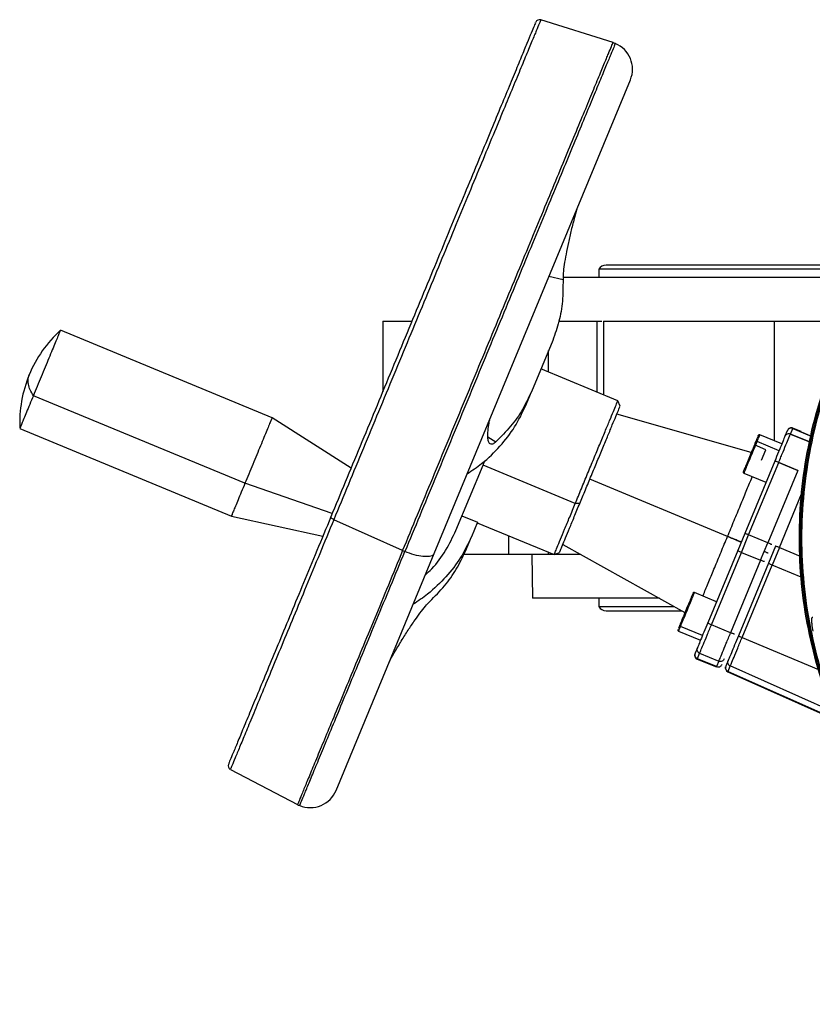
# Model space of a CAD drawing. Header units: millimetres. Extents: x 321 to 2529, y 215 to 2037.
# Tile 2 of 57: x 752 to 942, y 229 to 466. Entities that reach past the tile are written whole.
import ezdxf

# ---------------------------------------------------------------- set-up
doc = ezdxf.new("R2010")
doc.units = ezdxf.units.MM

msp = doc.modelspace()

# ---------------------------------------------------------------- linework, layer by layer
at = {"color": 7, "linetype": 'Continuous', "lineweight": 25}
for p, q in [((894.41, 460.36), (877.06, 465.83)), ((851.45, 337.66), (898.57, 451.42)), ((960.41, 406.94), (892.75, 406.94)), ((891, 405.94), (891, 403.94)), ((959.73, 405.94), (891, 405.94)), ((958.25, 403.94), (882.36, 403.94)), ((839.08, 393.44), (839.08, 376.52)), ((839.08, 393.44), (845.97, 393.44)), ((881.41, 393.44), (890.55, 393.44)), ((890.55, 393.44), (891.7, 393.44)), ((892.14, 393.44), (892.14, 375.79)), ((933.11, 393.44), (946.22, 393.44)), ((812.51, 370.24), (761.69, 391.29)), ((879.92, 388.87), (874.81, 376.55)), ((895.56, 374.37), (877.08, 382.02)), ((873.37, 373.06), (874.81, 376.55)), ((805.99, 354.54), (755.18, 375.59)), ((896.1, 373.06), (895.55, 374.38)), ((831.48, 358.16), (812.5, 370.25)), ((927.6, 361.97), (895.31, 371.15)), ((751.93, 367.74), (802.75, 346.69)), ((936.25, 367.17), (935.7, 365.84)), ((937.01, 366.38), (937.56, 367.7)), ((937.56, 367.7), (942.18, 365.79)), ((942.18, 365.79), (937.56, 367.7)), ((939.6, 366.95), (937.59, 367.78)), ((934.27, 362.37), (929, 364.55)), ((934.95, 364.01), (929.68, 366.2)), ((941.63, 364.47), (937.01, 366.38)), ((937.01, 366.38), (941.63, 364.47)), ((931.12, 362.62), (928.35, 363.77)), ((930.06, 360.07), (931.12, 362.62)), ((863.18, 358.92), (863.65, 360.06)), ((933.24, 359.88), (926.03, 342.48)), ((926.98, 342.17), (934.19, 359.57)), ((934.19, 359.57), (938.81, 357.66)), ((938.81, 357.66), (934.19, 359.57)), ((856.68, 343.24), (863.18, 358.92)), ((885.35, 349.73), (863.18, 358.92)), ((938.81, 357.66), (931.6, 340.25)), ((925.85, 356.96), (931.12, 354.78)), ((826.96, 347.26), (805.99, 354.54)), ((886.4, 349.66), (885.35, 349.73)), ((802.74, 346.69), (824.71, 341.82)), ((843.88, 338.39), (827.35, 345.81)), ((858.12, 346.71), (861.82, 345.18)), ((861.82, 345.18), (860.38, 341.71)), ((861.77, 345.07), (880.25, 337.41)), ((858.94, 338.22), (860.38, 341.71)), ((926.03, 342.48), (924.35, 338.42)), ((925.24, 337.97), (926.98, 342.17)), ((931.6, 340.25), (926.98, 342.17)), ((843.88, 338.39), (844.42, 338.16)), ((882.35, 339.87), (911.68, 323.53)), ((924.35, 338.42), (917.14, 321.01)), ((929.86, 336.05), (931.6, 340.25)), ((933.42, 339.42), (931.74, 335.36)), ((934.35, 339.12), (932.61, 334.92)), ((827.9, 280.8), (851.45, 337.66)), ((878.89, 337.44), (869.29, 337.44)), ((873.1, 337.44), (873.1, 337.44)), ((874.91, 337.44), (875.1, 326.94)), ((880.24, 337.41), (881.56, 337.96)), ((918.03, 320.56), (925.24, 337.97)), ((929.86, 336.05), (922.65, 318.65)), ((925.24, 337.97), (929.86, 336.05)), ((931.74, 335.36), (924.53, 317.95)), ((925.4, 317.51), (932.61, 334.92)), ((905.55, 326.94), (875.1, 326.94)), ((891, 326.94), (891, 324.94)), ((919.25, 326.12), (913.99, 328.31)), ((891, 324.94), (909.14, 324.94)), ((892.75, 323.94), (910.93, 323.94)), ((910.42, 320.48), (910.09, 319.69)), ((915.87, 317.97), (910.61, 320.15)), ((922.65, 318.65), (918.03, 320.56)), ((910.16, 319.07), (915.42, 316.89)), ((914.67, 315.06), (914.12, 313.73)), ((914.63, 312.35), (919.25, 310.44)), ((914.66, 312.43), (915.21, 313.75)), ((919.28, 310.52), (914.66, 312.43)), ((915.21, 313.75), (919.83, 311.84)), ((919.83, 311.84), (919.28, 310.52)), ((922.05, 311.97), (921.5, 310.65)), ((922.02, 309.36), (922.57, 310.68)), ((921.98, 309.28), (948.13, 297.64)), ((802.5, 285.83), (818.63, 277.43))]:
    msp.add_line(p, q, dxfattribs=at)
at = {"color": 8, "linetype": 'Continuous', "lineweight": 25}
for p, q in [((882.39, 403.4), (879.01, 404.2)), ((890.55, 393.44), (890.55, 376.44)), ((933.11, 393.44), (933.11, 364.78)), ((878.89, 381.27), (878.89, 386.41)), ((864.34, 365.72), (866.29, 364.52)), ((921.92, 341.8), (888.83, 355.51)), ((934.35, 339.12), (939.68, 352)), ((869.29, 341.95), (869.29, 337.44)), ((934.35, 339.12), (939.38, 337.04)), ((878.89, 337.44), (878.89, 337.98)), ((939.63, 331.99), (932.61, 334.92)), ((925.4, 317.51), (943.75, 309.87)), ((947.29, 299.67), (922.57, 310.68)), ((922.02, 309.36), (948.07, 297.76))]:
    msp.add_line(p, q, dxfattribs=at)
at = {"color": 7, "linetype": 'Continuous', "lineweight": 25}
for centre, radius, start, end in [((876.76, 464.87), 1, 74.0225, 157.5), ((892.39, 453.98), 6.69, 67.3475, 72.7087), ((892.39, 453.98), 6.69, 337.5, 67.5), ((892.75, 404.91), 2.03, 90, 149.4898), ((781.9, 369.12), 30, 132.4353, 157.5106), ((781.9, 369.12), 30, 157.5106, 182.5688), ((937.21, 366.86), 1, 66.686, 157.5), ((929.57, 365.92), 0.3, 67.5, 157.5), ((925.97, 357.23), 0.3, 157.5, 245.4222), ((913.87, 328.03), 0.3, 67.5, 157.5), ((892.75, 325.97), 2.03, 210.5102, 270), ((910.27, 319.34), 0.3, 157.5, 245.4222), ((915.01, 313.27), 1, 157.5, 246.686), ((922.39, 310.19), 1, 157.5, 246), ((802.96, 286.71), 1, 157.5, 241.3976), ((821.72, 283.36), 6.69, 247.3475, 337.5), ((821.72, 283.36), 6.69, 242.5, 247.5)]:
    msp.add_arc(centre, radius, start, end, dxfattribs=at)
for points, knots in [([(875.79, 465.15), (875.8, 465.17), (875.83, 465.24), (875.5, 464.45), (874.82, 462.81), (873.78, 460.29), (872.4, 456.97), (870.71, 452.87), (868.7, 448.03), (866.41, 442.5), (863.86, 436.33), (861.06, 429.59), (858.05, 422.32), (854.86, 414.62), (851.51, 406.54), (848.05, 398.17), (844.49, 389.59), (840.89, 380.88), (837.26, 372.12), (833.65, 363.41), (830.08, 354.8), (827.78, 349.25), (826.63, 346.47)], [0, 0, 0, 0, 0.023783, 0.075163, 0.126543, 0.177923, 0.229302, 0.280682, 0.332062, 0.383442, 0.434822, 0.486202, 0.537581, 0.588961, 0.640341, 0.691721, 0.743101, 0.794481, 0.84586, 0.89724, 0.94862, 1, 1, 1, 1]), ([(885.71, 420.36), (885.71, 420.36), (885.52, 419.76), (885.05, 418.06), (884.35, 415.35), (883.66, 412.32), (883.09, 409.51), (882.67, 407), (882.41, 404.86), (882.4, 403.89), (882.39, 403.4)], [0, 0, 0, 0, 0.0004291, 0.0824783, 0.2357968, 0.3878523, 0.5407958, 0.6933572, 0.8463566, 1, 1, 1, 1]), ([(892.14, 393.44), (892.14, 393.44), (892.14, 393.44), (892.16, 393.44), (892.18, 393.44), (892.22, 393.44), (892.26, 393.44), (892.32, 393.44), (892.39, 393.44), (892.46, 393.44), (892.55, 393.44), (892.77, 393.44), (893.22, 393.44), (894.06, 393.44), (895.11, 393.44), (896.69, 393.44), (899.07, 393.44), (901.93, 393.44), (904.5, 393.44), (906.62, 393.44), (908.86, 393.44), (911.23, 393.44), (913.66, 393.44), (916.14, 393.44), (918.61, 393.44), (921.05, 393.44), (923.41, 393.44), (925.66, 393.44), (927.78, 393.44), (929.35, 393.44), (930.46, 393.44), (931.15, 393.44), (931.83, 393.44), (932.48, 393.44), (932.9, 393.44), (933.11, 393.44)], [0, 0, 0, 0, 0.0087837, 0.0175529, 0.0263111, 0.0350623, 0.0438101, 0.0525583, 0.0613106, 0.0700708, 0.0788426, 0.0876297, 0.1305087, 0.173397, 0.2145602, 0.2557327, 0.3333234, 0.4109142, 0.4520774, 0.4932498, 0.5361289, 0.5790172, 0.6228086, 0.6666095, 0.7104009, 0.7542018, 0.7970809, 0.8399692, 0.8811324, 0.9223048, 0.9378633, 0.9533911, 0.9689092, 0.9844386, 1, 1, 1, 1]), ([(761.67, 391.25), (761.67, 391.24), (761.66, 391.23), (761.43, 390.68), (761.03, 389.71), (760.46, 388.33), (759.75, 386.61), (758.92, 384.62), (758.02, 382.44), (757.07, 380.14), (756.1, 377.81), (755.49, 376.33), (755.18, 375.59)], [0, 0, 0, 0, 0.075191, 0.177948, 0.280704, 0.383461, 0.486217, 0.588974, 0.69173, 0.794487, 0.897243, 1, 1, 1, 1]), ([(755.18, 375.59), (754.89, 374.87), (754.3, 373.45), (753.52, 371.59), (752.88, 370.02), (752.37, 368.81), (752.06, 368.05), (751.92, 367.7), (751.94, 367.77), (751.95, 367.78)], [0, 0, 0, 0, 0.159534, 0.319068, 0.478602, 0.638136, 0.79767, 0.957204, 1, 1, 1, 1]), ([(885.35, 349.73), (885.83, 350.89), (886.8, 353.22), (888.31, 356.88), (889.8, 360.48), (891.22, 363.9), (892.51, 367.03), (893.63, 369.72), (894.53, 371.88), (895.16, 373.41), (895.52, 374.27), (895.52, 374.29), (895.53, 374.3)], [0, 0, 0, 0, 0.102761, 0.205522, 0.308283, 0.411045, 0.513806, 0.616567, 0.719328, 0.822089, 0.92485, 1, 1, 1, 1]), ([(859.4, 356.84), (860.58, 357.64), (863.58, 359.67), (867.37, 363.42), (870.96, 367.99), (872.57, 371.37), (873.37, 373.06)], [0, 0, 0, 0, 0.178963, 0.452642, 0.726321, 1, 1, 1, 1]), ([(886.4, 349.66), (886.86, 350.76), (887.78, 352.97), (889.21, 356.44), (890.63, 359.86), (891.98, 363.12), (893.21, 366.09), (894.27, 368.64), (895.12, 370.7), (895.72, 372.15), (896.06, 372.97), (896.07, 372.99), (896.07, 373)], [0, 0, 0, 0, 0.102752, 0.205503, 0.308255, 0.411006, 0.513758, 0.616509, 0.719261, 0.822012, 0.924764, 1, 1, 1, 1]), ([(812.48, 370.2), (812.48, 370.2), (812.47, 370.18), (812.25, 369.63), (811.84, 368.66), (811.27, 367.28), (810.56, 365.56), (809.74, 363.57), (808.83, 361.39), (807.88, 359.09), (806.92, 356.76), (806.3, 355.28), (805.99, 354.54)], [0, 0, 0, 0, 0.075191, 0.177948, 0.280704, 0.383461, 0.486217, 0.588974, 0.69173, 0.794487, 0.897243, 1, 1, 1, 1]), ([(866.29, 364.52), (866, 364.29), (865.42, 363.84), (864.83, 363.92), (864.46, 364.51), (864.32, 365.46), (864.33, 366.55), (864.42, 367.65), (864.62, 368.86), (864.78, 369.69), (864.91, 370.14), (864.91, 370.15)], [0, 0, 0, 0, 0.152653, 0.305596, 0.458398, 0.611702, 0.713501, 0.817322, 0.917474, 0.999633, 1, 1, 1, 1]), ([(928.65, 364.49), (928.45, 364.01), (928.06, 363.06), (927.33, 361.31), (926.64, 359.64), (926.08, 358.3), (925.74, 357.46), (925.72, 357.42), (925.71, 357.41)], [0, 0, 0, 0, 0.172907, 0.345815, 0.518722, 0.69163, 0.864537, 1, 1, 1, 1]), ([(929.26, 365.98), (929.27, 365.99), (929.31, 366.09), (929.12, 365.63), (928.81, 364.87), (928.65, 364.49)], [0, 0, 0, 0, 0.097701, 0.548851, 1, 1, 1, 1]), ([(805.99, 354.54), (805.7, 353.83), (805.11, 352.4), (804.34, 350.54), (803.69, 348.97), (803.19, 347.76), (802.87, 347), (802.73, 346.66), (802.76, 346.72), (802.76, 346.73)], [0, 0, 0, 0, 0.159534, 0.319068, 0.478602, 0.638136, 0.79767, 0.957204, 1, 1, 1, 1]), ([(880.28, 337.48), (880.27, 337.46), (880.23, 337.37), (880.45, 337.9), (880.95, 339.1), (881.73, 341), (882.75, 343.46), (883.96, 346.38), (884.89, 348.61), (885.35, 349.73)], [0, 0, 0, 0, 0.042796, 0.20233, 0.361864, 0.521398, 0.680932, 0.840466, 1, 1, 1, 1]), ([(881.58, 338.02), (881.58, 338), (881.54, 337.91), (881.75, 338.42), (882.22, 339.56), (882.97, 341.36), (883.93, 343.7), (885.08, 346.47), (885.96, 348.6), (886.4, 349.66)], [0, 0, 0, 0, 0.042724, 0.20227, 0.361816, 0.521362, 0.680908, 0.840454, 1, 1, 1, 1]), ([(826.63, 346.47), (825.51, 343.75), (823.25, 338.31), (820.05, 330.59), (817.03, 323.29), (814.22, 316.5), (811.64, 310.28), (809.33, 304.7), (807.31, 299.81), (805.59, 295.66), (804.19, 292.28), (803.12, 289.7), (802.41, 287.99), (802.06, 287.13), (802.08, 287.18), (802.08, 287.2)], [0, 0, 0, 0, 0.079763, 0.159526, 0.23929, 0.319053, 0.398816, 0.478579, 0.558342, 0.638105, 0.717869, 0.797632, 0.877395, 0.957158, 1, 1, 1, 1]), ([(849.33, 332.53), (849.85, 333.02), (851.79, 334.84), (854.34, 338.38), (855.9, 341.62), (856.68, 343.24)], [0, 0, 0, 0, 0.155306, 0.577653, 1, 1, 1, 1]), ([(860.38, 341.71), (859.58, 340.01), (857.97, 336.63), (854.38, 332.07), (850.59, 328.32), (847.59, 326.29), (846.41, 325.49)], [0, 0, 0, 0, 0.2736791, 0.5473582, 0.8210374, 1, 1, 1, 1]), ([(869.29, 337.44), (867.75, 337.44), (864.68, 337.44), (861, 337.44), (859.01, 337.44), (858.54, 337.44)], [0, 0, 0, 0, 0.433476, 0.866953, 1, 1, 1, 1]), ([(886.7, 337.44), (886.38, 337.44), (885.14, 337.44), (882.34, 337.44), (880.04, 337.44), (878.89, 337.44)], [0, 0, 0, 0, 0.147227, 0.573613, 1, 1, 1, 1]), ([(913.57, 328.09), (913.58, 328.1), (913.62, 328.2), (913.42, 327.72), (912.99, 326.68), (912.35, 325.14), (911.64, 323.43), (910.94, 321.73), (910.59, 320.9), (910.42, 320.48)], [0, 0, 0, 0, 0.034836, 0.195697, 0.356557, 0.517418, 0.678279, 0.839139, 1, 1, 1, 1]), ([(840.76, 311.86), (840.77, 311.86), (841.05, 312.42), (841.93, 313.95), (843.35, 316.36), (845.01, 318.99), (846.59, 321.38), (848.07, 323.45), (849.39, 325.16), (850.07, 325.85), (850.41, 326.2)], [0, 0, 0, 0, 0.000429, 0.082478, 0.235797, 0.387852, 0.540796, 0.693357, 0.846357, 1, 1, 1, 1]), ([(942.5, 319.03), (942.39, 319.61), (942.22, 320.49), (942.12, 321.53), (942.14, 322.02), (942.19, 322.23), (942.23, 322.32), (942.29, 322.37), (942.34, 322.38), (942.36, 322.38)], [0, 0, 0, 0, 0.4985013, 0.7484815, 0.8736082, 0.9127898, 0.944941, 0.9727008, 1, 1, 1, 1])]:
    msp.add_open_spline(points, degree=3, knots=knots, dxfattribs=at)
at = {"color": 8, "linetype": 'Continuous', "lineweight": 25}
for points, knots in [([(877.02, 465.72), (877.03, 465.74), (877.06, 465.81), (876.72, 465.01), (876.04, 463.36), (874.98, 460.81), (873.59, 457.46), (871.88, 453.31), (869.85, 448.43), (867.54, 442.84), (864.96, 436.61), (862.13, 429.79), (859.09, 422.45), (855.87, 414.66), (852.49, 406.5), (848.99, 398.05), (845.39, 389.38), (841.75, 380.58), (838.08, 371.73), (834.44, 362.93), (830.83, 354.23), (828.51, 348.62), (827.35, 345.81)], [0, 0, 0, 0, 0.0237831, 0.0751629, 0.1265428, 0.1779226, 0.2293024, 0.2806823, 0.3320621, 0.383442, 0.4348218, 0.4862016, 0.5375815, 0.5889613, 0.6403411, 0.691721, 0.7431008, 0.7944807, 0.8458605, 0.8972403, 0.9486202, 1, 1, 1, 1]), ([(843.88, 338.39), (845.06, 341.24), (847.42, 346.94), (851.09, 355.79), (854.79, 364.73), (858.52, 373.72), (862.22, 382.67), (865.87, 391.48), (869.43, 400.07), (872.87, 408.36), (876.14, 416.28), (879.23, 423.73), (882.1, 430.66), (884.73, 437), (887.08, 442.67), (889.13, 447.64), (890.88, 451.85), (892.29, 455.26), (893.36, 457.85), (894.06, 459.53), (894.4, 460.35), (894.37, 460.27), (894.36, 460.25)], [0, 0, 0, 0, 0.05138, 0.10276, 0.154139, 0.205519, 0.256899, 0.308279, 0.359658, 0.411038, 0.462418, 0.513798, 0.565177, 0.616557, 0.667937, 0.719317, 0.770697, 0.822076, 0.873456, 0.924836, 0.976216, 1, 1, 1, 1]), ([(894.9, 460.05), (894.91, 460.07), (894.95, 460.15), (894.61, 459.33), (893.91, 457.65), (892.84, 455.06), (891.43, 451.65), (889.68, 447.44), (887.62, 442.47), (885.27, 436.79), (882.65, 430.46), (879.78, 423.52), (876.69, 416.07), (873.41, 408.15), (869.97, 399.86), (866.41, 391.26), (862.76, 382.45), (859.06, 373.5), (855.33, 364.51), (851.62, 355.56), (847.96, 346.72), (845.6, 341.01), (844.42, 338.16)], [0, 0, 0, 0, 0.0237839, 0.0751637, 0.1265435, 0.1779233, 0.2293031, 0.2806829, 0.3320626, 0.3834424, 0.4348222, 0.486202, 0.5375818, 0.5889616, 0.6403414, 0.6917212, 0.743101, 0.7944808, 0.8458606, 0.8972404, 0.9486202, 1, 1, 1, 1]), ([(925.88, 357.02), (925.89, 357.03), (925.9, 357.08), (926.27, 357.96), (926.86, 359.39), (927.6, 361.17), (928.37, 363.03), (928.79, 364.04), (929, 364.55)], [0, 0, 0, 0, 0.135463, 0.30837, 0.481278, 0.654185, 0.827093, 1, 1, 1, 1]), ([(929, 364.55), (929.17, 364.96), (929.5, 365.77), (929.71, 366.26), (929.66, 366.15), (929.66, 366.14)], [0, 0, 0, 0, 0.451149, 0.902299, 1, 1, 1, 1]), ([(921.92, 341.8), (922.44, 343.08), (923.5, 345.63), (925.03, 349.32), (926.42, 352.67), (927.37, 354.98), (927.78, 355.95), (927.85, 356.13)], [0, 0, 0, 0, 0.236609, 0.473217, 0.709826, 0.946435, 1, 1, 1, 1]), ([(827.35, 345.81), (826.21, 343.07), (823.93, 337.57), (820.7, 329.77), (817.65, 322.39), (814.81, 315.53), (812.21, 309.25), (809.87, 303.62), (807.82, 298.68), (806.09, 294.48), (804.67, 291.06), (803.59, 288.46), (802.88, 286.73), (802.52, 285.87), (802.54, 285.92), (802.55, 285.93)], [0, 0, 0, 0, 0.0797632, 0.1595264, 0.2392896, 0.3190527, 0.3988159, 0.4785791, 0.5583423, 0.6381055, 0.7178687, 0.7976319, 0.877395, 0.9571582, 1, 1, 1, 1]), ([(915.98, 327.48), (916.06, 327.66), (916.46, 328.63), (917.42, 330.94), (918.8, 334.29), (920.33, 337.98), (921.39, 340.53), (921.92, 341.8)], [0, 0, 0, 0, 0.053565, 0.290174, 0.526783, 0.763391, 1, 1, 1, 1]), ([(819.2, 277.29), (819.2, 277.27), (819.18, 277.22), (819.54, 278.1), (820.27, 279.86), (821.36, 282.51), (822.8, 285.98), (824.57, 290.24), (826.65, 295.27), (829.02, 301), (831.67, 307.38), (834.56, 314.35), (837.66, 321.85), (840.95, 329.78), (843.26, 335.37), (844.42, 338.16)], [0, 0, 0, 0, 0.0428406, 0.1226039, 0.2023672, 0.2821305, 0.3618937, 0.441657, 0.5214203, 0.6011836, 0.6809469, 0.7607102, 0.8404734, 0.9202367, 1, 1, 1, 1]), ([(851.36, 337.7), (851.35, 337.61), (851.32, 337.24), (850.43, 336.94), (848.82, 336.91), (846.69, 337.31), (845.18, 337.88), (844.42, 338.16)], [0, 0, 0, 0, 0.076362, 0.307272, 0.538181, 0.769091, 1, 1, 1, 1]), ([(910.61, 320.15), (910.79, 320.59), (911.16, 321.48), (911.91, 323.29), (912.66, 325.11), (913.34, 326.75), (913.8, 327.86), (914.01, 328.37), (913.97, 328.26), (913.96, 328.25)], [0, 0, 0, 0, 0.160861, 0.321721, 0.482582, 0.643443, 0.804303, 0.965164, 1, 1, 1, 1]), ([(910.23, 319.23), (910.2, 319.18), (910.1, 318.93), (910.2, 319.17), (910.47, 319.83), (910.61, 320.15)], [0, 0, 0, 0, 0.130258, 0.565129, 1, 1, 1, 1])]:
    msp.add_open_spline(points, degree=3, knots=knots, dxfattribs=at)
at = {"color": 7, "linetype": 'Continuous', "lineweight": 25}
for points in [[(882.39, 403.4), (882.39, 401.68), (882.38, 398.25), (881.55, 393.4), (880.46, 390.38), (879.92, 388.87)], [(947.69, 384.27), (946.38, 380.85), (943.77, 374), (941.15, 363.3), (939.52, 352.42), (938.98, 341.42), (939.52, 330.43), (941.14, 319.54), (943.81, 308.86), (947.52, 298.5), (952.23, 288.55), (957.89, 279.11), (964.44, 270.27), (971.83, 262.11), (979.99, 254.72), (988.83, 248.16), (998.27, 242.5), (1008.22, 237.8), (1018.59, 234.09), (1029.26, 231.41), (1040.15, 229.8), (1051.15, 229.26), (1062.14, 229.8), (1073.03, 231.41), (1083.7, 234.09), (1094.07, 237.8), (1104.02, 242.5), (1113.46, 248.16), (1122.3, 254.72), (1130.45, 262.11), (1137.85, 270.26), (1144.39, 279.11), (1150.11, 288.53), (1153.1, 295.22), (1154.6, 298.57)], [(1154.6, 298.57), (1153.1, 295.22), (1150.11, 288.53), (1144.39, 279.11), (1137.85, 270.26), (1130.45, 262.11), (1122.3, 254.72), (1113.46, 248.16), (1104.02, 242.5), (1094.07, 237.8), (1083.7, 234.09), (1073.03, 231.41), (1062.14, 229.8), (1051.15, 229.26), (1040.15, 229.8), (1029.26, 231.41), (1018.59, 234.09), (1008.22, 237.8), (998.27, 242.5), (988.83, 248.16), (979.99, 254.72), (971.84, 262.11), (964.44, 270.27), (957.89, 279.11), (952.23, 288.55), (947.52, 298.5), (943.81, 308.86), (941.14, 319.54), (939.52, 330.43), (938.98, 341.42), (939.52, 352.42), (941.15, 363.3), (943.77, 374), (946.38, 380.85), (947.69, 384.27)], [(947.95, 384.17), (946.65, 380.75), (944.04, 373.92), (941.43, 363.24), (939.8, 352.39), (939.27, 341.42), (939.81, 330.46), (941.42, 319.59), (944.08, 308.94), (947.78, 298.61), (952.48, 288.68), (958.12, 279.26), (964.66, 270.45), (972.04, 262.31), (980.17, 254.94), (988.99, 248.4), (998.41, 242.75), (1008.33, 238.06), (1018.67, 234.36), (1029.32, 231.69), (1040.18, 230.08), (1051.15, 229.54), (1062.11, 230.08), (1072.97, 231.69), (1083.62, 234.36), (1093.96, 238.06), (1103.88, 242.75), (1113.3, 248.4), (1122.12, 254.94), (1130.25, 262.31), (1137.63, 270.44), (1144.16, 279.27), (1149.86, 288.66), (1152.85, 295.34), (1154.34, 298.68)], [(948.18, 384.07), (946.88, 380.66), (944.28, 373.84), (941.68, 363.19), (940.06, 352.36), (939.52, 341.42), (940.06, 330.48), (941.67, 319.64), (944.33, 309.02), (948.02, 298.7), (952.7, 288.8), (958.33, 279.41), (964.86, 270.61), (972.22, 262.49), (980.33, 255.14), (989.13, 248.61), (998.53, 242.98), (1008.43, 238.29), (1018.74, 234.6), (1029.37, 231.94), (1040.2, 230.34), (1051.15, 229.8), (1062.09, 230.34), (1072.92, 231.94), (1083.55, 234.6), (1093.86, 238.29), (1103.76, 242.98), (1113.16, 248.61), (1121.96, 255.14), (1130.07, 262.49), (1137.43, 270.61), (1143.94, 279.41), (1149.63, 288.78), (1152.61, 295.44), (1154.11, 298.77)], [(755.18, 375.59), (754.91, 376.06), (754.36, 377.02), (753.96, 378.33), (753.86, 379.55), (754.07, 380.25), (754.18, 380.6)], [(874.81, 376.55), (874.13, 375.09), (872.77, 372.19), (869.92, 368.17), (867.5, 365.74), (866.29, 364.52)], [(937.56, 367.7), (937.43, 367.74), (937.18, 367.81), (936.78, 367.73), (936.44, 367.51), (936.32, 367.28), (936.25, 367.17)], [(929, 364.55), (928.96, 364.56), (928.89, 364.59), (928.78, 364.59), (928.69, 364.55), (928.66, 364.51), (928.65, 364.49)], [(935.7, 365.84), (935.65, 365.71), (935.53, 365.43), (934.96, 364.05), (934.18, 362.16), (933.55, 360.64), (933.24, 359.88)], [(934.19, 359.57), (934.55, 360.44), (935.26, 362.17), (936.16, 364.34), (936.82, 365.91), (936.94, 366.23), (937.01, 366.38)], [(937.01, 366.38), (936.88, 366.42), (936.63, 366.49), (936.24, 366.4), (935.9, 366.19), (935.77, 365.96), (935.7, 365.84)], [(934.19, 359.57), (934.07, 359.62), (933.82, 359.72), (933.51, 359.83), (933.29, 359.89), (933.25, 359.89), (933.24, 359.88)], [(827.35, 345.81), (827.24, 345.87), (827.02, 345.98), (826.77, 346.16), (826.62, 346.34), (826.63, 346.43), (826.63, 346.47)], [(925.19, 340.45), (925.14, 340.47), (925.04, 340.51), (924.3, 340.81), (923.24, 341.26), (922.36, 341.62), (921.92, 341.8)], [(921.92, 341.8), (922.36, 341.62), (923.24, 341.26), (924.3, 340.81), (925.04, 340.51), (925.14, 340.47), (925.19, 340.45)], [(926.98, 342.17), (926.86, 342.21), (926.61, 342.31), (926.3, 342.42), (926.08, 342.49), (926.04, 342.48), (926.03, 342.48)], [(850.41, 326.2), (851.63, 327.41), (854.05, 329.85), (856.89, 333.86), (858.26, 336.77), (858.94, 338.22)], [(925.24, 337.97), (925.12, 338.02), (924.88, 338.12), (924.58, 338.26), (924.38, 338.38), (924.36, 338.41), (924.35, 338.42)], [(931.65, 337.77), (931.64, 337.78), (931.61, 337.79), (931.4, 337.88), (931.09, 338), (930.85, 338.1), (930.73, 338.15)], [(932.49, 339.8), (932.48, 339.81), (932.46, 339.84), (932.26, 339.96), (931.96, 340.1), (931.72, 340.2), (931.6, 340.25)], [(934.35, 339.12), (934.23, 339.16), (933.99, 339.26), (933.69, 339.37), (933.47, 339.43), (933.43, 339.42), (933.42, 339.42)], [(930.81, 335.74), (930.79, 335.74), (930.76, 335.73), (930.54, 335.8), (930.22, 335.91), (929.98, 336.01), (929.86, 336.05)], [(932.61, 334.92), (932.49, 334.97), (932.25, 335.07), (931.96, 335.21), (931.76, 335.31), (931.75, 335.34), (931.74, 335.36)], [(910.61, 320.15), (910.57, 320.17), (910.5, 320.21), (910.43, 320.29), (910.4, 320.39), (910.41, 320.45), (910.42, 320.48)], [(917.14, 321.01), (916.82, 320.26), (916.19, 318.74), (915.41, 316.85), (914.84, 315.47), (914.72, 315.19), (914.67, 315.06)], [(915.21, 313.75), (915.27, 313.91), (915.4, 314.22), (916.06, 315.8), (916.95, 317.97), (917.67, 319.7), (918.03, 320.56)], [(918.03, 320.56), (917.91, 320.61), (917.67, 320.72), (917.37, 320.86), (917.17, 320.97), (917.15, 321), (917.14, 321.01)], [(919.83, 311.84), (919.89, 311.99), (920.02, 312.31), (920.68, 313.88), (921.57, 316.05), (922.29, 317.78), (922.65, 318.65)], [(924.53, 317.95), (924.21, 317.19), (923.58, 315.67), (922.79, 313.77), (922.22, 312.38), (922.11, 312.11), (922.05, 311.97)], [(922.57, 310.68), (922.63, 310.83), (922.76, 311.15), (923.42, 312.73), (924.32, 314.9), (925.04, 316.64), (925.4, 317.51)], [(923.6, 318.34), (923.58, 318.33), (923.55, 318.33), (923.33, 318.39), (923.01, 318.5), (922.77, 318.6), (922.65, 318.65)], [(924.53, 317.95), (924.54, 317.94), (924.55, 317.91), (924.75, 317.8), (925.04, 317.66), (925.28, 317.56), (925.4, 317.51)], [(915.21, 313.75), (915.09, 313.82), (914.86, 313.94), (914.65, 314.28), (914.56, 314.68), (914.63, 314.93), (914.67, 315.06)], [(914.12, 313.73), (914.08, 313.61), (914.01, 313.35), (914.1, 312.96), (914.32, 312.62), (914.55, 312.49), (914.66, 312.43)], [(921.13, 312.38), (921.07, 312.26), (920.94, 312.03), (920.6, 311.82), (920.21, 311.73), (919.96, 311.8), (919.83, 311.84)], [(919.28, 310.52), (919.41, 310.48), (919.66, 310.41), (920.06, 310.49), (920.4, 310.71), (920.52, 310.94), (920.59, 311.06)], [(922.02, 309.36), (921.91, 309.42), (921.68, 309.55), (921.48, 309.89), (921.39, 310.28), (921.47, 310.52), (921.5, 310.65)], [(922.57, 310.68), (922.45, 310.74), (922.23, 310.87), (922.02, 311.21), (921.94, 311.6), (922.01, 311.85), (922.05, 311.97)]]:
    msp.add_open_spline(points, degree=3, dxfattribs=at)
at = {"color": 8, "linetype": 'Continuous', "lineweight": 25}
msp.add_open_spline([(843.88, 338.39), (842.73, 335.6), (840.41, 330.01), (837.13, 322.09), (834.02, 314.59), (831.14, 307.62), (828.49, 301.24), (826.12, 295.51), (824.04, 290.49), (822.27, 286.22), (820.83, 282.75), (819.74, 280.11), (819.01, 278.33), (818.61, 277.37), (818.65, 277.47), (818.67, 277.52)], degree=3, dxfattribs=at)

doc.saveas('drawing.dxf')
